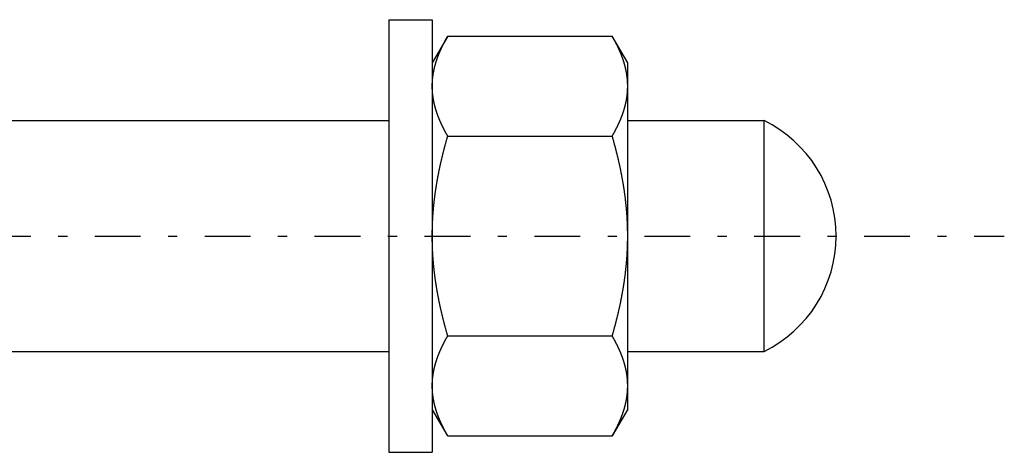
# Model space of a CAD drawing. Header units: millimetres. Extents: x 20 to 566, y 106 to 300.
# Tile 13 of 14: x 498 to 566, y 188 to 218. Entities that reach past the tile are written whole.
import ezdxf

# ---------------------------------------------------------------- set-up
doc = ezdxf.new("R2010")
doc.units = ezdxf.units.MM
doc.header["$MEASUREMENT"] = 0
doc.linetypes.add('DASH-DOT', pattern=[7.62, 3.175, -1.905, 0.635, -1.905])
doc.layers.add('4', color=7, linetype='Continuous')

msp = doc.modelspace()

# ---------------------------------------------------------------- linework, layer by layer
at = {"color": 7, "linetype": 'Continuous', "lineweight": 30}
for p, q in [((523.109, 218.327), (526.109, 218.327)), ((523.109, 218.327), (523.109, 188.327)), ((526.109, 218.327), (526.109, 188.327)), ((527.181, 217.184), (526.109, 215.327)), ((527.181, 217.184), (538.587, 217.184)), ((539.659, 215.327), (538.587, 217.184)), ((539.659, 191.328), (539.659, 215.327)), ((495.109, 211.327), (523.109, 211.327)), ((539.659, 211.327), (549.109, 211.327)), ((549.109, 195.327), (549.109, 211.327)), ((527.181, 210.255), (538.587, 210.255)), ((527.181, 196.399), (538.587, 196.399)), ((495.109, 195.327), (523.109, 195.327)), ((539.659, 195.327), (549.109, 195.327)), ((527.181, 189.471), (526.109, 191.327)), ((539.659, 191.327), (538.587, 189.471)), ((527.181, 189.471), (538.587, 189.471)), ((523.109, 188.327), (526.109, 188.327))]:
    msp.add_line(p, q, dxfattribs=at)
for centre, radius, start, end in [((534.305, 213.709), 5.354, 5.29513, 6.17636), ((534.361, 213.714), 5.298, 3.46212, 5.29664), ((534.403, 213.716), 5.256, 3.11402, 3.46003), ((534.458, 213.719), 5.201, 0.00498, 3.11836), ((545.209, 203.327), 8.9, 295.98923, 64.01077)]:
    msp.add_arc(centre, radius, start, end, dxfattribs=at)
for points, start_tangent, end_tangent in [([(526.109, 213.72), (526.109, 213.752), (526.11, 213.785), (526.11, 213.818), (526.111, 213.85), (526.112, 213.883), (526.113, 213.916), (526.114, 213.949), (526.116, 213.981), (526.118, 214.014), (526.119, 214.047), (526.122, 214.08), (526.124, 214.112), (526.127, 214.145), (526.129, 214.178), (526.132, 214.21), (526.135, 214.243), (526.139, 214.275), (526.142, 214.308), (526.146, 214.341), (526.15, 214.373), (526.154, 214.406), (526.159, 214.438), (526.163, 214.471), (526.168, 214.503), (526.173, 214.536), (526.178, 214.568), (526.183, 214.6), (526.189, 214.633), (526.195, 214.665), (526.2, 214.697), (526.207, 214.729), (526.213, 214.761), (526.219, 214.794), (526.226, 214.826), (526.233, 214.858), (526.24, 214.89), (526.247, 214.922), (526.254, 214.954), (526.262, 214.985), (526.269, 215.017), (526.277, 215.049), (526.285, 215.081), (526.293, 215.113), (526.302, 215.144), (526.31, 215.176), (526.319, 215.208), (526.328, 215.239), (526.337, 215.271), (526.346, 215.302), (526.355, 215.333), (526.365, 215.365), (526.375, 215.396), (526.384, 215.427), (526.394, 215.459), (526.404, 215.49), (526.415, 215.521), (526.425, 215.552), (526.436, 215.583), (526.446, 215.614), (526.457, 215.645), (526.468, 215.676), (526.479, 215.706), (526.49, 215.737), (526.502, 215.768), (526.513, 215.799), (526.525, 215.829), (526.537, 215.86), (526.549, 215.89), (526.561, 215.921), (526.573, 215.951), (526.585, 215.981), (526.598, 216.012), (526.61, 216.042), (526.623, 216.072), (526.635, 216.102), (526.648, 216.133), (526.661, 216.163), (526.675, 216.193), (526.688, 216.223), (526.701, 216.252), (526.715, 216.282), (526.728, 216.312), (526.742, 216.342), (526.756, 216.372), (526.77, 216.401), (526.784, 216.431), (526.798, 216.46), (526.812, 216.49), (526.826, 216.519), (526.841, 216.549), (526.855, 216.578), (526.87, 216.607), (526.885, 216.637), (526.899, 216.666), (526.914, 216.695), (526.929, 216.724), (526.944, 216.753), (526.96, 216.782), (526.975, 216.811), (526.99, 216.84), (527.006, 216.869), (527.021, 216.898), (527.037, 216.927), (527.052, 216.955), (527.068, 216.984), (527.084, 217.013), (527.1, 217.041), (527.116, 217.07), (527.132, 217.098), (527.148, 217.127), (527.165, 217.155), (527.181, 217.184)], (0.000017, 0.135834), (0.067924, 0.117597)), ([(539.434, 215.262), (539.427, 215.287), (539.419, 215.312), (539.412, 215.337), (539.404, 215.362), (539.396, 215.388), (539.389, 215.413), (539.381, 215.438), (539.373, 215.463), (539.364, 215.488), (539.356, 215.513), (539.348, 215.538), (539.34, 215.563), (539.331, 215.588), (539.322, 215.612), (539.314, 215.637), (539.305, 215.662), (539.296, 215.687), (539.287, 215.712), (539.278, 215.736), (539.269, 215.761), (539.26, 215.786), (539.251, 215.81), (539.241, 215.835), (539.232, 215.859), (539.222, 215.884), (539.213, 215.908), (539.203, 215.933), (539.193, 215.957), (539.183, 215.982), (539.173, 216.006), (539.163, 216.03), (539.153, 216.055), (539.143, 216.079), (539.133, 216.103), (539.122, 216.127), (539.112, 216.151), (539.101, 216.176), (539.091, 216.2), (539.08, 216.224), (539.069, 216.248), (539.058, 216.272), (539.048, 216.296), (539.037, 216.32), (539.026, 216.344), (539.015, 216.367), (539.003, 216.391), (538.992, 216.415), (538.981, 216.439), (538.969, 216.463), (538.958, 216.486), (538.947, 216.51), (538.935, 216.534), (538.923, 216.557), (538.912, 216.581), (538.9, 216.605), (538.888, 216.628), (538.876, 216.652), (538.864, 216.675), (538.852, 216.699), (538.84, 216.722), (538.828, 216.745), (538.816, 216.769), (538.804, 216.792), (538.791, 216.815), (538.779, 216.839), (538.767, 216.862), (538.754, 216.885), (538.742, 216.908), (538.729, 216.931), (538.716, 216.954), (538.704, 216.977), (538.691, 217), (538.678, 217.023), (538.665, 217.046), (538.652, 217.069), (538.64, 217.092), (538.627, 217.115), (538.614, 217.138), (538.6, 217.161), (538.587, 217.184)], (-0.030596, 0.106397), (-0.055382, 0.095895)), ([(539.628, 214.285), (539.627, 214.297), (539.626, 214.309), (539.624, 214.322), (539.623, 214.334), (539.621, 214.347), (539.62, 214.359), (539.618, 214.371), (539.617, 214.384), (539.615, 214.396), (539.614, 214.408), (539.612, 214.421), (539.61, 214.433), (539.609, 214.445), (539.607, 214.458), (539.605, 214.47), (539.603, 214.482), (539.601, 214.495), (539.6, 214.507), (539.598, 214.519), (539.596, 214.532), (539.594, 214.544), (539.592, 214.556), (539.59, 214.569), (539.588, 214.581), (539.586, 214.593), (539.584, 214.606), (539.582, 214.618), (539.58, 214.63), (539.578, 214.642), (539.575, 214.655), (539.573, 214.667), (539.571, 214.679), (539.569, 214.692), (539.566, 214.704), (539.564, 214.716), (539.562, 214.728), (539.559, 214.741), (539.557, 214.753), (539.555, 214.765), (539.552, 214.777), (539.55, 214.789), (539.547, 214.802), (539.545, 214.814), (539.542, 214.826), (539.54, 214.838), (539.537, 214.851), (539.534, 214.863), (539.532, 214.875), (539.529, 214.887), (539.526, 214.899), (539.524, 214.911), (539.521, 214.924), (539.518, 214.936), (539.515, 214.948), (539.513, 214.96), (539.51, 214.972), (539.507, 214.984), (539.504, 214.996), (539.501, 215.009), (539.498, 215.021), (539.495, 215.033), (539.492, 215.045), (539.489, 215.057), (539.486, 215.069), (539.483, 215.081), (539.48, 215.093), (539.477, 215.105), (539.474, 215.117), (539.47, 215.129), (539.467, 215.142), (539.464, 215.154), (539.461, 215.166), (539.457, 215.178), (539.454, 215.19), (539.451, 215.202), (539.447, 215.214), (539.444, 215.226), (539.441, 215.238), (539.437, 215.25), (539.434, 215.262)], (-0.005645, 0.052159), (-0.014493, 0.050429)), ([(527.181, 210.255), (527.165, 210.284), (527.148, 210.312), (527.132, 210.341), (527.116, 210.369), (527.1, 210.398), (527.084, 210.426), (527.068, 210.455), (527.052, 210.484), (527.037, 210.512), (527.021, 210.541), (527.006, 210.57), (526.99, 210.599), (526.975, 210.628), (526.96, 210.657), (526.944, 210.686), (526.929, 210.715), (526.914, 210.744), (526.899, 210.773), (526.885, 210.802), (526.87, 210.832), (526.855, 210.861), (526.841, 210.89), (526.826, 210.92), (526.812, 210.949), (526.798, 210.979), (526.784, 211.008), (526.77, 211.038), (526.756, 211.067), (526.742, 211.097), (526.728, 211.127), (526.715, 211.157), (526.701, 211.187), (526.688, 211.216), (526.675, 211.246), (526.661, 211.276), (526.648, 211.306), (526.635, 211.337), (526.623, 211.367), (526.61, 211.397), (526.598, 211.427), (526.585, 211.458), (526.573, 211.488), (526.561, 211.518), (526.549, 211.549), (526.537, 211.579), (526.525, 211.61), (526.513, 211.64), (526.502, 211.671), (526.49, 211.702), (526.479, 211.733), (526.468, 211.763), (526.457, 211.794), (526.446, 211.825), (526.436, 211.856), (526.425, 211.887), (526.415, 211.918), (526.404, 211.949), (526.394, 211.98), (526.384, 212.012), (526.375, 212.043), (526.365, 212.074), (526.355, 212.106), (526.346, 212.137), (526.337, 212.168), (526.328, 212.2), (526.319, 212.231), (526.31, 212.263), (526.302, 212.295), (526.293, 212.326), (526.285, 212.358), (526.277, 212.39), (526.269, 212.422), (526.262, 212.454), (526.254, 212.485), (526.247, 212.517), (526.24, 212.549), (526.233, 212.581), (526.226, 212.613), (526.219, 212.645), (526.213, 212.678), (526.207, 212.71), (526.2, 212.742), (526.195, 212.774), (526.189, 212.806), (526.183, 212.839), (526.178, 212.871), (526.173, 212.904), (526.168, 212.936), (526.163, 212.968), (526.159, 213.001), (526.154, 213.033), (526.15, 213.066), (526.146, 213.098), (526.142, 213.131), (526.139, 213.164), (526.135, 213.196), (526.132, 213.229), (526.129, 213.261), (526.127, 213.294), (526.124, 213.327), (526.122, 213.359), (526.119, 213.392), (526.118, 213.425), (526.116, 213.458), (526.114, 213.49), (526.113, 213.523), (526.112, 213.556), (526.111, 213.589), (526.11, 213.621), (526.11, 213.654), (526.109, 213.687), (526.109, 213.72)], (-0.067924, 0.117597), (-0.000017, 0.135834)), ([(538.587, 210.255), (538.604, 210.284), (538.62, 210.312), (538.636, 210.341), (538.652, 210.369), (538.668, 210.398), (538.684, 210.426), (538.7, 210.455), (538.716, 210.484), (538.731, 210.512), (538.747, 210.541), (538.763, 210.57), (538.778, 210.599), (538.793, 210.628), (538.809, 210.657), (538.824, 210.686), (538.839, 210.715), (538.854, 210.744), (538.869, 210.773), (538.884, 210.802), (538.898, 210.832), (538.913, 210.861), (538.927, 210.89), (538.942, 210.92), (538.956, 210.949), (538.97, 210.979), (538.985, 211.008), (538.999, 211.038), (539.012, 211.067), (539.026, 211.097), (539.04, 211.127), (539.054, 211.157), (539.067, 211.187), (539.08, 211.216), (539.094, 211.246), (539.107, 211.276), (539.12, 211.306), (539.133, 211.337), (539.145, 211.367), (539.158, 211.397), (539.171, 211.427), (539.183, 211.458), (539.195, 211.488), (539.208, 211.518), (539.22, 211.549), (539.232, 211.579), (539.243, 211.61), (539.255, 211.64), (539.266, 211.671), (539.278, 211.702), (539.289, 211.733), (539.3, 211.763), (539.311, 211.794), (539.322, 211.825), (539.333, 211.856), (539.343, 211.887), (539.354, 211.918), (539.364, 211.949), (539.374, 211.98), (539.384, 212.012), (539.394, 212.043), (539.403, 212.074), (539.413, 212.106), (539.422, 212.137), (539.431, 212.168), (539.44, 212.2), (539.449, 212.231), (539.458, 212.263), (539.466, 212.295), (539.475, 212.326), (539.483, 212.358), (539.491, 212.39), (539.499, 212.422), (539.507, 212.454), (539.514, 212.485), (539.521, 212.517), (539.529, 212.549), (539.536, 212.581), (539.542, 212.613), (539.549, 212.645), (539.555, 212.678), (539.562, 212.71), (539.568, 212.742), (539.574, 212.774), (539.579, 212.806), (539.585, 212.839), (539.59, 212.871), (539.595, 212.904), (539.6, 212.936), (539.605, 212.968), (539.61, 213.001), (539.614, 213.033), (539.618, 213.066), (539.622, 213.098), (539.626, 213.131), (539.629, 213.164), (539.633, 213.196), (539.636, 213.229), (539.639, 213.261), (539.642, 213.294), (539.644, 213.327), (539.647, 213.359), (539.649, 213.392), (539.651, 213.425), (539.652, 213.458), (539.654, 213.49), (539.655, 213.523), (539.656, 213.556), (539.657, 213.589), (539.658, 213.621), (539.659, 213.654), (539.659, 213.687), (539.659, 213.72)], (0.067924, 0.117597), (0.000017, 0.135834)), ([(526.109, 203.327), (526.109, 203.4), (526.11, 203.474), (526.11, 203.547), (526.111, 203.62), (526.112, 203.693), (526.114, 203.767), (526.115, 203.84), (526.117, 203.913), (526.12, 203.986), (526.122, 204.06), (526.125, 204.133), (526.128, 204.206), (526.131, 204.279), (526.134, 204.352), (526.138, 204.426), (526.142, 204.499), (526.146, 204.572), (526.151, 204.645), (526.156, 204.718), (526.16, 204.791), (526.166, 204.864), (526.171, 204.937), (526.177, 205.01), (526.183, 205.083), (526.189, 205.156), (526.196, 205.229), (526.202, 205.302), (526.209, 205.375), (526.216, 205.448), (526.224, 205.521), (526.232, 205.594), (526.24, 205.667), (526.248, 205.74), (526.256, 205.812), (526.265, 205.885), (526.274, 205.958), (526.283, 206.031), (526.292, 206.103), (526.302, 206.176), (526.311, 206.248), (526.321, 206.321), (526.332, 206.394), (526.342, 206.466), (526.353, 206.539), (526.364, 206.611), (526.375, 206.683), (526.386, 206.756), (526.398, 206.828), (526.41, 206.9), (526.422, 206.973), (526.434, 207.045), (526.446, 207.117), (526.459, 207.189), (526.472, 207.261), (526.485, 207.334), (526.498, 207.406), (526.512, 207.478), (526.526, 207.55), (526.539, 207.622), (526.553, 207.693), (526.568, 207.765), (526.582, 207.837), (526.597, 207.909), (526.612, 207.981), (526.627, 208.053), (526.642, 208.124), (526.658, 208.196), (526.673, 208.267), (526.689, 208.339), (526.705, 208.411), (526.721, 208.482), (526.738, 208.554), (526.754, 208.625), (526.771, 208.696), (526.788, 208.768), (526.805, 208.839), (526.822, 208.91), (526.84, 208.981), (526.857, 209.052), (526.875, 209.124), (526.893, 209.195), (526.911, 209.266), (526.929, 209.337), (526.948, 209.408), (526.966, 209.479), (526.985, 209.549), (527.004, 209.62), (527.023, 209.691), (527.042, 209.762), (527.062, 209.832), (527.081, 209.903), (527.101, 209.974), (527.121, 210.044), (527.141, 210.115), (527.161, 210.185), (527.181, 210.255)], (0.000013, 0.305738), (0.084837, 0.293756)), ([(539.659, 203.327), (539.659, 203.4), (539.659, 203.474), (539.658, 203.547), (539.657, 203.62), (539.656, 203.693), (539.654, 203.767), (539.653, 203.84), (539.651, 203.913), (539.649, 203.986), (539.646, 204.06), (539.643, 204.133), (539.641, 204.206), (539.637, 204.279), (539.634, 204.352), (539.63, 204.426), (539.626, 204.499), (539.622, 204.572), (539.617, 204.645), (539.613, 204.718), (539.608, 204.791), (539.602, 204.864), (539.597, 204.937), (539.591, 205.01), (539.585, 205.083), (539.579, 205.156), (539.573, 205.229), (539.566, 205.302), (539.559, 205.375), (539.552, 205.448), (539.544, 205.521), (539.537, 205.594), (539.529, 205.667), (539.52, 205.74), (539.512, 205.812), (539.503, 205.885), (539.495, 205.958), (539.485, 206.031), (539.476, 206.103), (539.467, 206.176), (539.457, 206.248), (539.447, 206.321), (539.436, 206.394), (539.426, 206.466), (539.415, 206.539), (539.404, 206.611), (539.393, 206.683), (539.382, 206.756), (539.37, 206.828), (539.358, 206.9), (539.346, 206.973), (539.334, 207.045), (539.322, 207.117), (539.309, 207.189), (539.296, 207.261), (539.283, 207.334), (539.27, 207.406), (539.256, 207.478), (539.243, 207.55), (539.229, 207.622), (539.215, 207.693), (539.2, 207.765), (539.186, 207.837), (539.171, 207.909), (539.156, 207.981), (539.141, 208.053), (539.126, 208.124), (539.111, 208.196), (539.095, 208.267), (539.079, 208.339), (539.063, 208.411), (539.047, 208.482), (539.031, 208.554), (539.014, 208.625), (538.997, 208.696), (538.98, 208.768), (538.963, 208.839), (538.946, 208.91), (538.929, 208.981), (538.911, 209.052), (538.893, 209.124), (538.875, 209.195), (538.857, 209.266), (538.839, 209.337), (538.82, 209.408), (538.802, 209.479), (538.783, 209.549), (538.764, 209.62), (538.745, 209.691), (538.726, 209.762), (538.707, 209.832), (538.687, 209.903), (538.667, 209.974), (538.648, 210.044), (538.628, 210.115), (538.608, 210.185), (538.587, 210.255)], (-0.000013, 0.305738), (-0.084837, 0.293756)), ([(527.181, 196.399), (527.161, 196.469), (527.141, 196.54), (527.121, 196.61), (527.101, 196.681), (527.081, 196.751), (527.062, 196.822), (527.042, 196.893), (527.023, 196.963), (527.004, 197.034), (526.985, 197.105), (526.966, 197.176), (526.948, 197.247), (526.929, 197.318), (526.911, 197.389), (526.893, 197.46), (526.875, 197.531), (526.857, 197.602), (526.84, 197.673), (526.822, 197.744), (526.805, 197.816), (526.788, 197.887), (526.771, 197.958), (526.754, 198.029), (526.738, 198.101), (526.721, 198.172), (526.705, 198.244), (526.689, 198.315), (526.673, 198.387), (526.658, 198.459), (526.642, 198.53), (526.627, 198.602), (526.612, 198.674), (526.597, 198.745), (526.582, 198.817), (526.568, 198.889), (526.553, 198.961), (526.539, 199.033), (526.526, 199.105), (526.512, 199.177), (526.498, 199.249), (526.485, 199.321), (526.472, 199.393), (526.459, 199.465), (526.446, 199.537), (526.434, 199.609), (526.422, 199.682), (526.41, 199.754), (526.398, 199.826), (526.386, 199.899), (526.375, 199.971), (526.364, 200.043), (526.353, 200.116), (526.342, 200.188), (526.332, 200.261), (526.321, 200.333), (526.311, 200.406), (526.302, 200.479), (526.292, 200.551), (526.283, 200.624), (526.274, 200.697), (526.265, 200.769), (526.256, 200.842), (526.248, 200.915), (526.24, 200.988), (526.232, 201.06), (526.224, 201.133), (526.216, 201.206), (526.209, 201.279), (526.202, 201.352), (526.196, 201.425), (526.189, 201.498), (526.183, 201.571), (526.177, 201.644), (526.171, 201.717), (526.166, 201.79), (526.16, 201.863), (526.156, 201.936), (526.151, 202.009), (526.146, 202.083), (526.142, 202.156), (526.138, 202.229), (526.134, 202.302), (526.131, 202.375), (526.128, 202.448), (526.125, 202.522), (526.122, 202.595), (526.12, 202.668), (526.117, 202.741), (526.115, 202.814), (526.114, 202.888), (526.112, 202.961), (526.111, 203.034), (526.11, 203.107), (526.11, 203.181), (526.109, 203.254), (526.109, 203.327)], (-0.084837, 0.293756), (-0.000013, 0.305738)), ([(538.587, 196.399), (538.608, 196.469), (538.628, 196.54), (538.648, 196.61), (538.667, 196.681), (538.687, 196.751), (538.707, 196.822), (538.726, 196.893), (538.745, 196.963), (538.764, 197.034), (538.783, 197.105), (538.802, 197.176), (538.82, 197.247), (538.839, 197.318), (538.857, 197.389), (538.875, 197.46), (538.893, 197.531), (538.911, 197.602), (538.929, 197.673), (538.946, 197.744), (538.963, 197.816), (538.98, 197.887), (538.997, 197.958), (539.014, 198.029), (539.031, 198.101), (539.047, 198.172), (539.063, 198.244), (539.079, 198.315), (539.095, 198.387), (539.111, 198.459), (539.126, 198.53), (539.141, 198.602), (539.156, 198.674), (539.171, 198.745), (539.186, 198.817), (539.2, 198.889), (539.215, 198.961), (539.229, 199.033), (539.243, 199.105), (539.256, 199.177), (539.27, 199.249), (539.283, 199.321), (539.296, 199.393), (539.309, 199.465), (539.322, 199.537), (539.334, 199.609), (539.346, 199.682), (539.358, 199.754), (539.37, 199.826), (539.382, 199.899), (539.393, 199.971), (539.404, 200.043), (539.415, 200.116), (539.426, 200.188), (539.436, 200.261), (539.447, 200.333), (539.457, 200.406), (539.467, 200.479), (539.476, 200.551), (539.485, 200.624), (539.495, 200.697), (539.503, 200.769), (539.512, 200.842), (539.52, 200.915), (539.529, 200.988), (539.537, 201.06), (539.544, 201.133), (539.552, 201.206), (539.559, 201.279), (539.566, 201.352), (539.573, 201.425), (539.579, 201.498), (539.585, 201.571), (539.591, 201.644), (539.597, 201.717), (539.602, 201.79), (539.608, 201.863), (539.613, 201.936), (539.617, 202.009), (539.622, 202.083), (539.626, 202.156), (539.63, 202.229), (539.634, 202.302), (539.637, 202.375), (539.641, 202.448), (539.643, 202.522), (539.646, 202.595), (539.649, 202.668), (539.651, 202.741), (539.653, 202.814), (539.654, 202.888), (539.656, 202.961), (539.657, 203.034), (539.658, 203.107), (539.659, 203.181), (539.659, 203.254), (539.659, 203.327)], (0.084837, 0.293756), (0.000013, 0.305738)), ([(526.109, 192.935), (526.109, 192.968), (526.11, 193), (526.11, 193.033), (526.111, 193.066), (526.112, 193.099), (526.113, 193.131), (526.114, 193.164), (526.116, 193.197), (526.118, 193.23), (526.119, 193.262), (526.122, 193.295), (526.124, 193.328), (526.127, 193.36), (526.129, 193.393), (526.132, 193.426), (526.135, 193.458), (526.139, 193.491), (526.142, 193.523), (526.146, 193.556), (526.15, 193.589), (526.154, 193.621), (526.159, 193.654), (526.163, 193.686), (526.168, 193.718), (526.173, 193.751), (526.178, 193.783), (526.183, 193.816), (526.189, 193.848), (526.195, 193.88), (526.2, 193.912), (526.207, 193.945), (526.213, 193.977), (526.219, 194.009), (526.226, 194.041), (526.233, 194.073), (526.24, 194.105), (526.247, 194.137), (526.254, 194.169), (526.262, 194.201), (526.269, 194.233), (526.277, 194.265), (526.285, 194.296), (526.293, 194.328), (526.302, 194.36), (526.31, 194.391), (526.319, 194.423), (526.328, 194.454), (526.337, 194.486), (526.346, 194.517), (526.355, 194.549), (526.365, 194.58), (526.375, 194.611), (526.384, 194.643), (526.394, 194.674), (526.404, 194.705), (526.415, 194.736), (526.425, 194.767), (526.436, 194.798), (526.446, 194.829), (526.457, 194.86), (526.468, 194.891), (526.479, 194.922), (526.49, 194.953), (526.502, 194.983), (526.513, 195.014), (526.525, 195.045), (526.537, 195.075), (526.549, 195.106), (526.561, 195.136), (526.573, 195.167), (526.585, 195.197), (526.598, 195.227), (526.61, 195.257), (526.623, 195.288), (526.635, 195.318), (526.648, 195.348), (526.661, 195.378), (526.675, 195.408), (526.688, 195.438), (526.701, 195.468), (526.715, 195.498), (526.728, 195.528), (526.742, 195.557), (526.756, 195.587), (526.77, 195.617), (526.784, 195.646), (526.798, 195.676), (526.812, 195.705), (526.826, 195.735), (526.841, 195.764), (526.855, 195.794), (526.87, 195.823), (526.885, 195.852), (526.899, 195.881), (526.914, 195.91), (526.929, 195.94), (526.944, 195.969), (526.96, 195.998), (526.975, 196.027), (526.99, 196.056), (527.006, 196.084), (527.021, 196.113), (527.037, 196.142), (527.052, 196.171), (527.068, 196.199), (527.084, 196.228), (527.1, 196.257), (527.116, 196.285), (527.132, 196.314), (527.148, 196.342), (527.165, 196.371), (527.181, 196.399)], (0.000017, 0.135834), (0.067924, 0.117597)), ([(539.659, 192.935), (539.659, 192.968), (539.659, 193), (539.658, 193.033), (539.657, 193.066), (539.656, 193.099), (539.655, 193.131), (539.654, 193.164), (539.652, 193.197), (539.651, 193.23), (539.649, 193.262), (539.647, 193.295), (539.644, 193.328), (539.642, 193.36), (539.639, 193.393), (539.636, 193.426), (539.633, 193.458), (539.629, 193.491), (539.626, 193.523), (539.622, 193.556), (539.618, 193.589), (539.614, 193.621), (539.61, 193.654), (539.605, 193.686), (539.6, 193.718), (539.595, 193.751), (539.59, 193.783), (539.585, 193.816), (539.579, 193.848), (539.574, 193.88), (539.568, 193.912), (539.562, 193.945), (539.555, 193.977), (539.549, 194.009), (539.542, 194.041), (539.536, 194.073), (539.529, 194.105), (539.521, 194.137), (539.514, 194.169), (539.507, 194.201), (539.499, 194.233), (539.491, 194.265), (539.483, 194.296), (539.475, 194.328), (539.466, 194.36), (539.458, 194.391), (539.449, 194.423), (539.44, 194.454), (539.431, 194.486), (539.422, 194.517), (539.413, 194.549), (539.403, 194.58), (539.394, 194.611), (539.384, 194.643), (539.374, 194.674), (539.364, 194.705), (539.354, 194.736), (539.343, 194.767), (539.333, 194.798), (539.322, 194.829), (539.311, 194.86), (539.3, 194.891), (539.289, 194.922), (539.278, 194.953), (539.266, 194.983), (539.255, 195.014), (539.243, 195.045), (539.232, 195.075), (539.22, 195.106), (539.208, 195.136), (539.195, 195.167), (539.183, 195.197), (539.171, 195.227), (539.158, 195.257), (539.145, 195.288), (539.133, 195.318), (539.12, 195.348), (539.107, 195.378), (539.094, 195.408), (539.08, 195.438), (539.067, 195.468), (539.054, 195.498), (539.04, 195.528), (539.026, 195.557), (539.012, 195.587), (538.999, 195.617), (538.985, 195.646), (538.97, 195.676), (538.956, 195.705), (538.942, 195.735), (538.927, 195.764), (538.913, 195.794), (538.898, 195.823), (538.884, 195.852), (538.869, 195.881), (538.854, 195.91), (538.839, 195.94), (538.824, 195.969), (538.809, 195.998), (538.793, 196.027), (538.778, 196.056), (538.763, 196.084), (538.747, 196.113), (538.731, 196.142), (538.716, 196.171), (538.7, 196.199), (538.684, 196.228), (538.668, 196.257), (538.652, 196.285), (538.636, 196.314), (538.62, 196.342), (538.604, 196.371), (538.587, 196.399)], (-0.000017, 0.135834), (-0.067924, 0.117597)), ([(526.334, 191.393), (526.329, 191.412), (526.324, 191.43), (526.318, 191.449), (526.313, 191.468), (526.308, 191.487), (526.303, 191.506), (526.298, 191.525), (526.293, 191.543), (526.288, 191.562), (526.283, 191.581), (526.278, 191.6), (526.274, 191.619), (526.269, 191.638), (526.264, 191.657), (526.26, 191.676), (526.255, 191.695), (526.251, 191.714), (526.247, 191.733), (526.242, 191.752), (526.238, 191.771), (526.234, 191.791), (526.23, 191.81), (526.226, 191.829), (526.222, 191.848), (526.218, 191.867), (526.214, 191.886), (526.21, 191.905), (526.207, 191.925), (526.203, 191.944), (526.199, 191.963), (526.196, 191.982), (526.192, 192.002), (526.189, 192.021), (526.186, 192.04), (526.182, 192.059), (526.179, 192.079), (526.176, 192.098), (526.173, 192.117), (526.17, 192.137), (526.167, 192.156), (526.164, 192.175), (526.162, 192.195), (526.159, 192.214), (526.156, 192.233), (526.154, 192.253), (526.151, 192.272), (526.149, 192.292), (526.146, 192.311), (526.144, 192.33), (526.142, 192.35), (526.14, 192.369), (526.138, 192.389), (526.136, 192.408), (526.134, 192.428), (526.132, 192.447), (526.13, 192.467), (526.129, 192.486), (526.127, 192.505), (526.125, 192.525), (526.124, 192.544), (526.122, 192.564), (526.121, 192.583), (526.12, 192.603), (526.119, 192.622), (526.117, 192.642), (526.116, 192.661), (526.115, 192.681), (526.114, 192.701), (526.114, 192.72), (526.113, 192.74), (526.112, 192.759), (526.111, 192.779), (526.111, 192.798), (526.11, 192.818), (526.11, 192.837), (526.11, 192.857), (526.109, 192.876), (526.109, 192.896), (526.109, 192.915), (526.109, 192.935)], (-0.022721, 0.079042), (-0.000003, 0.082244)), ([(538.587, 189.471), (538.604, 189.499), (538.62, 189.528), (538.636, 189.556), (538.652, 189.585), (538.668, 189.613), (538.684, 189.642), (538.7, 189.67), (538.716, 189.699), (538.731, 189.728), (538.747, 189.757), (538.763, 189.785), (538.778, 189.814), (538.793, 189.843), (538.809, 189.872), (538.824, 189.901), (538.839, 189.93), (538.854, 189.959), (538.869, 189.989), (538.884, 190.018), (538.898, 190.047), (538.913, 190.076), (538.927, 190.106), (538.942, 190.135), (538.956, 190.165), (538.97, 190.194), (538.985, 190.224), (538.999, 190.253), (539.012, 190.283), (539.026, 190.313), (539.04, 190.342), (539.054, 190.372), (539.067, 190.402), (539.08, 190.432), (539.094, 190.462), (539.107, 190.492), (539.12, 190.522), (539.133, 190.552), (539.145, 190.582), (539.158, 190.612), (539.171, 190.643), (539.183, 190.673), (539.195, 190.703), (539.208, 190.734), (539.22, 190.764), (539.232, 190.795), (539.243, 190.825), (539.255, 190.856), (539.266, 190.886), (539.278, 190.917), (539.289, 190.948), (539.3, 190.979), (539.311, 191.01), (539.322, 191.041), (539.333, 191.072), (539.343, 191.103), (539.354, 191.134), (539.364, 191.165), (539.374, 191.196), (539.384, 191.227), (539.394, 191.258), (539.403, 191.29), (539.413, 191.321), (539.422, 191.352), (539.431, 191.384), (539.44, 191.415), (539.449, 191.447), (539.458, 191.478), (539.466, 191.51), (539.475, 191.542), (539.483, 191.574), (539.491, 191.605), (539.499, 191.637), (539.507, 191.669), (539.514, 191.701), (539.521, 191.733), (539.529, 191.765), (539.536, 191.797), (539.542, 191.829), (539.549, 191.861), (539.555, 191.893), (539.562, 191.925), (539.568, 191.957), (539.574, 191.99), (539.579, 192.022), (539.585, 192.054), (539.59, 192.087), (539.595, 192.119), (539.6, 192.151), (539.605, 192.184), (539.61, 192.216), (539.614, 192.249), (539.618, 192.281), (539.622, 192.314), (539.626, 192.346), (539.629, 192.379), (539.633, 192.412), (539.636, 192.444), (539.639, 192.477), (539.642, 192.51), (539.644, 192.542), (539.647, 192.575), (539.649, 192.608), (539.651, 192.64), (539.652, 192.673), (539.654, 192.706), (539.655, 192.738), (539.656, 192.771), (539.657, 192.804), (539.658, 192.837), (539.659, 192.869), (539.659, 192.902), (539.659, 192.935)], (0.067924, 0.117597), (0.000017, 0.135834)), ([(527.181, 189.471), (527.168, 189.494), (527.155, 189.516), (527.142, 189.539), (527.129, 189.562), (527.116, 189.585), (527.103, 189.608), (527.09, 189.631), (527.077, 189.654), (527.065, 189.677), (527.052, 189.7), (527.039, 189.723), (527.027, 189.746), (527.014, 189.769), (527.002, 189.792), (526.99, 189.815), (526.977, 189.839), (526.965, 189.862), (526.953, 189.885), (526.941, 189.909), (526.928, 189.932), (526.916, 189.955), (526.904, 189.979), (526.892, 190.002), (526.881, 190.026), (526.869, 190.049), (526.857, 190.073), (526.845, 190.096), (526.834, 190.12), (526.822, 190.144), (526.811, 190.167), (526.799, 190.191), (526.788, 190.215), (526.776, 190.239), (526.765, 190.262), (526.754, 190.286), (526.743, 190.31), (526.732, 190.334), (526.721, 190.358), (526.71, 190.382), (526.699, 190.406), (526.689, 190.43), (526.678, 190.454), (526.667, 190.478), (526.657, 190.503), (526.646, 190.527), (526.636, 190.551), (526.626, 190.575), (526.615, 190.599), (526.605, 190.624), (526.595, 190.648), (526.585, 190.673), (526.575, 190.697), (526.566, 190.721), (526.556, 190.746), (526.546, 190.77), (526.537, 190.795), (526.527, 190.819), (526.518, 190.844), (526.508, 190.869), (526.499, 190.893), (526.49, 190.918), (526.481, 190.943), (526.472, 190.967), (526.463, 190.992), (526.454, 191.017), (526.446, 191.042), (526.437, 191.067), (526.429, 191.092), (526.42, 191.117), (526.412, 191.142), (526.404, 191.167), (526.396, 191.192), (526.388, 191.217), (526.38, 191.242), (526.372, 191.267), (526.364, 191.292), (526.357, 191.317), (526.349, 191.342), (526.342, 191.368), (526.334, 191.393)], (-0.055344, 0.095831), (-0.030589, 0.106379))]:
    msp.add_spline(points, degree=3, dxfattribs=dict(at, start_tangent=start_tangent, end_tangent=end_tangent))
at = {"layer": '4', "color": 7, "linetype": 'DASH-DOT', "lineweight": 30}
msp.add_line((236.014, 203.327), (565.768, 203.327), dxfattribs=at)

doc.saveas('drawing.dxf')
